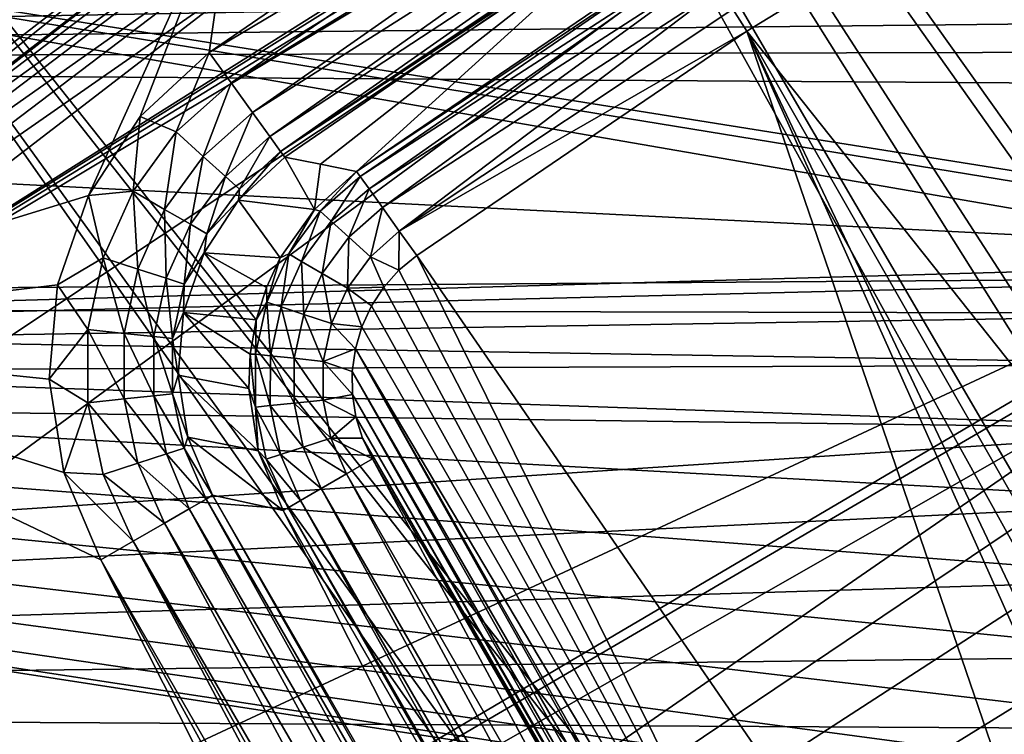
# Model space of a CAD drawing. Header units: millimetres. Extents: x -42.5 to 42.5, y -42.5 to 42.5.
# Tile 40 of 148: x -20.1 to -16.3, y 24.1 to 26.8. Entities that reach past the tile are written whole.
import ezdxf

# ---------------------------------------------------------------- set-up
doc = ezdxf.new("R2010")
doc.units = ezdxf.units.MM
doc.header["$LTSCALE"] = 127.314815
for name, color, linetype in [('104', 7, 'CONTINUOUS'), ('105', 7, 'CONTINUOUS'), ('115', 7, 'CONTINUOUS'), ('127', 7, 'CONTINUOUS'), ('154', 7, 'CONTINUOUS'), ('165', 7, 'CONTINUOUS'), ('166', 7, 'CONTINUOUS'), ('167', 7, 'CONTINUOUS'), ('168', 7, 'CONTINUOUS'), ('169', 7, 'CONTINUOUS'), ('170', 7, 'CONTINUOUS'), ('171', 7, 'CONTINUOUS'), ('176', 7, 'CONTINUOUS'), ('177', 7, 'CONTINUOUS'), ('47', 7, 'CONTINUOUS'), ('57', 7, 'CONTINUOUS'), ('6', 7, 'CONTINUOUS'), ('9', 7, 'CONTINUOUS')]:
    doc.layers.add(name, color=color, linetype=linetype)

msp = doc.modelspace()

# ---------------------------------------------------------------- linework, layer by layer
at = {"layer": '104', "linetype": 'Continuous'}
for points in [[(-19.3435, 26.7203, 33.6), (-19.2442, 27.4207, 33.6), (-17.9423, 27.6807, 33.6), (-19.3435, 26.7203, 33.6)], [(-21.581, 25.6222, 33.6), (-19.2442, 27.4207, 33.6), (-19.81, 26.1666, 33.6), (-21.581, 25.6222, 33.6)], [(-19.81, 26.1666, 33.6), (-19.2442, 27.4207, 33.6), (-19.6107, 26.4722, 33.6), (-19.81, 26.1666, 33.6)], [(-19.6107, 26.4722, 33.6), (-19.2442, 27.4207, 33.6), (-19.3435, 26.7203, 33.6), (-19.6107, 26.4722, 33.6)], [(-19.9299, 25.8206, 33.6), (-21.581, 25.6222, 33.6), (-19.81, 26.1666, 33.6), (-19.9299, 25.8206, 33.6)], [(-19.9626, 25.4555, 33.6), (-21.581, 25.6222, 33.6), (-19.9299, 25.8206, 33.6), (-19.9626, 25.4555, 33.6)], [(-23.754, 23.622, 33.6), (-21.581, 25.6222, 33.6), (-12.216, 4.4463, 33.6), (-23.754, 23.622, 33.6)], [(-21.581, 25.6222, 33.6), (-19.7628, 24.756, 33.6), (-10.9514, 7.3251, 33.6), (-21.581, 25.6222, 33.6)], [(-19.7628, 24.756, 33.6), (-21.581, 25.6222, 33.6), (-19.906, 25.0938, 33.6), (-19.7628, 24.756, 33.6)], [(-19.906, 25.0938, 33.6), (-21.581, 25.6222, 33.6), (-19.9626, 25.4555, 33.6), (-19.906, 25.0938, 33.6)], [(-12.216, 4.4463, 33.6), (-21.581, 25.6222, 33.6), (-11.9941, 5.1274, 33.6), (-12.216, 4.4463, 33.6)], [(-11.9941, 5.1274, 33.6), (-21.581, 25.6222, 33.6), (-11.8193, 5.8218, 33.6), (-11.9941, 5.1274, 33.6)], [(-11.8193, 5.8218, 33.6), (-21.581, 25.6222, 33.6), (-11.3491, 6.5525, 33.6), (-11.8193, 5.8218, 33.6)], [(-11.3491, 6.5525, 33.6), (-21.581, 25.6222, 33.6), (-10.9514, 7.3251, 33.6), (-11.3491, 6.5525, 33.6)], [(-10.9514, 7.3251, 33.6), (-19.7628, 24.756, 33.6), (-10.4374, 7.8235, 33.6), (-10.9514, 7.3251, 33.6)], [(-19.7628, 24.756, 33.6), (-17.6555, 21.106, 33.6), (-10.4374, 7.8235, 33.6), (-19.7628, 24.756, 33.6)]]:
    msp.add_3dface(points, dxfattribs=at)
at = {"layer": '105', "linetype": 'Continuous'}
for points in [[(-19.2442, 27.4207, 33.6), (-21.581, 25.6222, 33.6), (-21.5332, 25.5846, 35.3105), (-19.2442, 27.4207, 33.6)], [(-19.201, 27.3783, 35.3105), (-19.2442, 27.4207, 33.6), (-21.5332, 25.5846, 35.3105), (-19.201, 27.3783, 35.3105)]]:
    msp.add_3dface(points, dxfattribs=at)
at = {"layer": '115', "linetype": 'Continuous'}
for points in [[(-13.1346, 30.2657, 35.6), (-13.2891, 30.2864, 35.6), (-21.3437, 25.3521, 35.6), (-13.1346, 30.2657, 35.6)], [(-13.2891, 30.2864, 35.6), (-13.4441, 30.2725, 35.6), (-21.3437, 25.3521, 35.6), (-13.2891, 30.2864, 35.6)], [(-13.1346, 30.2657, 35.6), (-25.4556, 21.22, 35.6), (-15.05, 26.0674, 35.6), (-13.1346, 30.2657, 35.6)], [(-25.4556, 21.22, 35.6), (-13.1346, 30.2657, 35.6), (-23.4911, 23.3764, 35.6), (-25.4556, 21.22, 35.6)], [(-23.4911, 23.3764, 35.6), (-13.1346, 30.2657, 35.6), (-21.3437, 25.3521, 35.6), (-23.4911, 23.3764, 35.6)], [(-13.4441, 30.2725, 35.6), (-13.5922, 30.2248, 35.6), (-21.3437, 25.3521, 35.6), (-13.4441, 30.2725, 35.6)], [(-21.3437, 25.3521, 35.6), (-13.5922, 30.2248, 35.6), (-19.0346, 27.1286, 35.6), (-21.3437, 25.3521, 35.6)], [(-25.4556, 21.22, 35.6), (-27.221, 18.9023, 35.6), (-15.05, 26.0674, 35.6), (-25.4556, 21.22, 35.6)], [(-15.05, 26.0674, 35.6), (-27.221, 18.9023, 35.6), (-15.3601, 25.8339, 35.6), (-15.05, 26.0674, 35.6)], [(-15.3601, 25.8339, 35.6), (-27.221, 18.9023, 35.6), (-15.6033, 25.5349, 35.6), (-15.3601, 25.8339, 35.6)], [(-15.6033, 25.5349, 35.6), (-28.7772, 16.4366, 35.6), (-15.7674, 25.1887, 35.6), (-15.6033, 25.5349, 35.6)], [(-27.221, 18.9023, 35.6), (-28.7772, 16.4366, 35.6), (-15.6033, 25.5349, 35.6), (-27.221, 18.9023, 35.6)], [(-15.7674, 25.1887, 35.6), (-28.7772, 16.4366, 35.6), (-15.8443, 24.8144, 35.6), (-15.7674, 25.1887, 35.6)], [(-15.8443, 24.8144, 35.6), (-28.7772, 16.4366, 35.6), (-15.8301, 24.4313, 35.6), (-15.8443, 24.8144, 35.6)], [(-15.8301, 24.4313, 35.6), (-28.7772, 16.4366, 35.6), (-15.7244, 24.0603, 35.6), (-15.8301, 24.4313, 35.6)]]:
    msp.add_3dface(points, dxfattribs=at)
at = {"layer": '127', "linetype": 'Continuous'}
for points in [[(-19.0593, 27.4458, 35.422), (-21.2789, 25.7631, 35.422), (-19.0218, 27.3918, 35.5159), (-19.0593, 27.4458, 35.422)], [(-19.0593, 27.4458, 35.422), (-19.201, 27.3783, 35.3105), (-21.2789, 25.7631, 35.422), (-19.0593, 27.4458, 35.422)], [(-19.0218, 27.3918, 35.5159), (-21.2789, 25.7631, 35.422), (-21.237, 25.7124, 35.5159), (-19.0218, 27.3918, 35.5159)], [(-19.0218, 27.3918, 35.5159), (-21.237, 25.7124, 35.5159), (-18.9669, 27.3129, 35.5782), (-19.0218, 27.3918, 35.5159)], [(-19.201, 27.3783, 35.3105), (-21.5332, 25.5846, 35.3105), (-21.2789, 25.7631, 35.422), (-19.201, 27.3783, 35.3105)], [(-18.9669, 27.3129, 35.5782), (-21.237, 25.7124, 35.5159), (-21.1758, 25.6383, 35.5782), (-18.9669, 27.3129, 35.5782)], [(-19.0346, 27.1286, 35.6), (-18.9669, 27.3129, 35.5782), (-21.1758, 25.6383, 35.5782), (-19.0346, 27.1286, 35.6)], [(-21.3437, 25.3521, 35.6), (-19.0346, 27.1286, 35.6), (-21.1758, 25.6383, 35.5782), (-21.3437, 25.3521, 35.6)]]:
    msp.add_3dface(points, dxfattribs=at)
at = {"layer": '154', "linetype": 'Continuous'}
for points in [[(-15.94, 27.6088, 24.8), (-16.0394, 25.2664, 24.8), (-17.26, 26.8034, 24.8), (-15.94, 27.6088, 24.8)], [(-18.5393, 25.935, 24.8), (-17.26, 26.8034, 24.8), (-15.4034, 21.3805, 24.8), (-18.5393, 25.935, 24.8)], [(-16.1066, 24.3693, 24.8), (-15.9788, 23.9359, 24.8), (-17.26, 26.8034, 24.8), (-16.1066, 24.3693, 24.8)], [(-16.1275, 24.8209, 24.8), (-16.1066, 24.3693, 24.8), (-17.26, 26.8034, 24.8), (-16.1275, 24.8209, 24.8)], [(-16.0394, 25.2664, 24.8), (-16.1275, 24.8209, 24.8), (-17.26, 26.8034, 24.8), (-16.0394, 25.2664, 24.8)], [(-17.26, 26.8034, 24.8), (-15.9788, 23.9359, 24.8), (-15.4034, 21.3805, 24.8), (-17.26, 26.8034, 24.8)], [(-18.608, 25.8773, 24.8), (-18.5393, 25.935, 24.8), (-16.323, 21.4516, 24.8), (-18.608, 25.8773, 24.8)], [(-16.323, 21.4516, 24.8), (-18.5393, 25.935, 24.8), (-15.4034, 21.3805, 24.8), (-16.323, 21.4516, 24.8)], [(-18.6661, 25.8123, 24.8), (-18.608, 25.8773, 24.8), (-16.323, 21.4516, 24.8), (-18.6661, 25.8123, 24.8)], [(-18.7139, 25.7395, 24.8), (-18.6661, 25.8123, 24.8), (-16.323, 21.4516, 24.8), (-18.7139, 25.7395, 24.8)], [(-18.7515, 25.6582, 24.8), (-18.7139, 25.7395, 24.8), (-16.323, 21.4516, 24.8), (-18.7515, 25.6582, 24.8)], [(-18.7768, 25.5733, 24.8), (-18.7515, 25.6582, 24.8), (-16.323, 21.4516, 24.8), (-18.7768, 25.5733, 24.8)], [(-18.7887, 25.4855, 24.8), (-18.7768, 25.5733, 24.8), (-16.491, 21.5058, 24.8), (-18.7887, 25.4855, 24.8)], [(-16.4512, 21.488, 24.8), (-18.7768, 25.5733, 24.8), (-16.323, 21.4516, 24.8), (-16.4512, 21.488, 24.8)], [(-16.491, 21.5058, 24.8), (-18.7768, 25.5733, 24.8), (-16.4512, 21.488, 24.8), (-16.491, 21.5058, 24.8)], [(-16.5669, 21.5506, 24.8), (-18.7887, 25.4855, 24.8), (-16.491, 21.5058, 24.8), (-16.5669, 21.5506, 24.8)], [(-18.788, 25.396, 24.8), (-18.7887, 25.4855, 24.8), (-16.5669, 21.5506, 24.8), (-18.788, 25.396, 24.8)], [(-16.6353, 21.6057, 24.8), (-18.788, 25.396, 24.8), (-16.5669, 21.5506, 24.8), (-16.6353, 21.6057, 24.8)], [(-18.7746, 25.3102, 24.8), (-18.788, 25.396, 24.8), (-16.6353, 21.6057, 24.8), (-18.7746, 25.3102, 24.8)], [(-16.666, 21.6367, 24.8), (-18.7746, 25.3102, 24.8), (-16.6353, 21.6057, 24.8), (-16.666, 21.6367, 24.8)], [(-18.7486, 25.2273, 24.8), (-18.7746, 25.3102, 24.8), (-16.666, 21.6367, 24.8), (-18.7486, 25.2273, 24.8)], [(-16.7451, 21.7435, 24.8), (-18.7486, 25.2273, 24.8), (-16.666, 21.6367, 24.8), (-16.7451, 21.7435, 24.8)], [(-18.71, 25.1468, 24.8), (-18.7486, 25.2273, 24.8), (-16.7451, 21.7435, 24.8), (-18.71, 25.1468, 24.8)]]:
    msp.add_3dface(points, dxfattribs=at)
at = {"layer": '165', "linetype": 'Continuous'}
for points in [[(-18.71, 25.1468, 24.8), (-16.8493, 21.6834, 24.8185), (-18.811, 25.0887, 24.8174), (-18.71, 25.1468, 24.8)], [(-18.71, 25.1468, 24.8), (-16.7451, 21.7435, 24.8), (-16.8493, 21.6834, 24.8185), (-18.71, 25.1468, 24.8)], [(-18.811, 25.0887, 24.8174), (-16.9426, 21.6295, 24.8714), (-18.9088, 25.0323, 24.8724), (-18.811, 25.0887, 24.8174)], [(-16.8493, 21.6834, 24.8185), (-16.9426, 21.6295, 24.8714), (-18.811, 25.0887, 24.8174), (-16.8493, 21.6834, 24.8185)], [(-18.9088, 25.0323, 24.8724), (-17.0191, 21.5853, 24.9553), (-18.9889, 24.9861, 24.9626), (-18.9088, 25.0323, 24.8724)], [(-16.9426, 21.6295, 24.8714), (-17.0191, 21.5853, 24.9553), (-18.9088, 25.0323, 24.8724), (-16.9426, 21.6295, 24.8714)], [(-18.9889, 24.9861, 24.9626), (-17.0711, 21.5553, 25.0649), (-19.0376, 24.9579, 25.0698), (-18.9889, 24.9861, 24.9626)], [(-17.0191, 21.5853, 24.9553), (-17.0711, 21.5553, 25.0649), (-18.9889, 24.9861, 24.9626), (-17.0191, 21.5853, 24.9553)], [(-17.0914, 21.5436, 25.1896), (-19.0564, 24.9471, 25.1895), (-19.0376, 24.9579, 25.0698), (-17.0914, 21.5436, 25.1896)], [(-17.0855, 21.547, 25.1261), (-17.0914, 21.5436, 25.1896), (-19.0376, 24.9579, 25.0698), (-17.0855, 21.547, 25.1261)], [(-17.0711, 21.5553, 25.0649), (-17.0855, 21.547, 25.1261), (-19.0376, 24.9579, 25.0698), (-17.0711, 21.5553, 25.0649)]]:
    msp.add_3dface(points, dxfattribs=at)
at = {"layer": '166', "linetype": 'Continuous'}
for points in [[(-18.772, 26.2602, 25.1895), (-18.9136, 26.1066, 25.0733), (-18.935, 26.1133, 25.1875), (-18.772, 26.2602, 25.1895)], [(-18.7584, 26.2411, 25.0649), (-18.9136, 26.1066, 25.0733), (-18.772, 26.2602, 25.1895), (-18.7584, 26.2411, 25.0649)], [(-18.9136, 26.1066, 25.0733), (-18.7584, 26.2411, 25.0649), (-18.8707, 26.0675, 24.9618), (-18.9136, 26.1066, 25.0733)], [(-18.7234, 26.1922, 24.9552), (-18.8707, 26.0675, 24.9618), (-18.7584, 26.2411, 25.0649), (-18.7234, 26.1922, 24.9552)], [(-18.8707, 26.0675, 24.9618), (-18.7234, 26.1922, 24.9552), (-18.8024, 26.0051, 24.8718), (-18.8707, 26.0675, 24.9618)], [(-18.672, 26.1203, 24.8713), (-18.8024, 26.0051, 24.8718), (-18.7234, 26.1922, 24.9552), (-18.672, 26.1203, 24.8713)], [(-18.935, 26.1133, 25.1875), (-19.0351, 25.9407, 25.0724), (-19.0676, 25.9252, 25.1854), (-18.935, 26.1133, 25.1875)], [(-18.9136, 26.1066, 25.0733), (-19.0351, 25.9407, 25.0724), (-18.935, 26.1133, 25.1875), (-18.9136, 26.1066, 25.0733)], [(-19.0351, 25.9407, 25.0724), (-18.9136, 26.1066, 25.0733), (-18.9849, 25.9114, 24.9612), (-19.0351, 25.9407, 25.0724)], [(-18.9849, 25.9114, 24.9612), (-18.9136, 26.1066, 25.0733), (-18.8707, 26.0675, 24.9618), (-18.9849, 25.9114, 24.9612)], [(-18.8024, 26.0051, 24.8718), (-18.672, 26.1203, 24.8713), (-18.7187, 25.9288, 24.817), (-18.8024, 26.0051, 24.8718)], [(-18.6071, 26.0294, 24.8173), (-18.7187, 25.9288, 24.817), (-18.672, 26.1203, 24.8713), (-18.6071, 26.0294, 24.8173)], [(-18.9849, 25.9114, 24.9612), (-18.8707, 26.0675, 24.9618), (-18.905, 25.8647, 24.8716), (-18.9849, 25.9114, 24.9612)], [(-18.905, 25.8647, 24.8716), (-18.8707, 26.0675, 24.9618), (-18.8024, 26.0051, 24.8718), (-18.905, 25.8647, 24.8716)], [(-18.608, 25.8773, 24.8), (-18.7187, 25.9288, 24.817), (-18.6071, 26.0294, 24.8173), (-18.608, 25.8773, 24.8)], [(-18.5393, 25.935, 24.8), (-18.608, 25.8773, 24.8), (-18.6071, 26.0294, 24.8173), (-18.5393, 25.935, 24.8)], [(-18.905, 25.8647, 24.8716), (-18.8024, 26.0051, 24.8718), (-18.8075, 25.8076, 24.817), (-18.905, 25.8647, 24.8716)], [(-18.8075, 25.8076, 24.817), (-18.8024, 26.0051, 24.8718), (-18.7187, 25.9288, 24.817), (-18.8075, 25.8076, 24.817)], [(-19.1199, 25.7535, 25.0719), (-19.0351, 25.9407, 25.0724), (-19.0646, 25.7353, 24.9609), (-19.1199, 25.7535, 25.0719)], [(-19.0351, 25.9407, 25.0724), (-19.1199, 25.7535, 25.0719), (-19.0676, 25.9252, 25.1854), (-19.0351, 25.9407, 25.0724)], [(-19.0646, 25.7353, 24.9609), (-19.0351, 25.9407, 25.0724), (-18.9849, 25.9114, 24.9612), (-19.0646, 25.7353, 24.9609)], [(-19.0676, 25.9252, 25.1854), (-19.1199, 25.7535, 25.0719), (-19.1214, 25.8105, 25.1852), (-19.0676, 25.9252, 25.1854)], [(-19.0646, 25.7353, 24.9609), (-18.9849, 25.9114, 24.9612), (-18.9767, 25.7063, 24.8714), (-19.0646, 25.7353, 24.9609)], [(-18.9767, 25.7063, 24.8714), (-18.9849, 25.9114, 24.9612), (-18.905, 25.8647, 24.8716), (-18.9767, 25.7063, 24.8714)], [(-18.6661, 25.8123, 24.8), (-18.8075, 25.8076, 24.817), (-18.7187, 25.9288, 24.817), (-18.6661, 25.8123, 24.8)], [(-18.608, 25.8773, 24.8), (-18.6661, 25.8123, 24.8), (-18.7187, 25.9288, 24.817), (-18.608, 25.8773, 24.8)], [(-18.9767, 25.7063, 24.8714), (-18.905, 25.8647, 24.8716), (-18.8695, 25.6709, 24.817), (-18.9767, 25.7063, 24.8714)], [(-18.8695, 25.6709, 24.817), (-18.905, 25.8647, 24.8716), (-18.8075, 25.8076, 24.817), (-18.8695, 25.6709, 24.817)], [(-19.1214, 25.8105, 25.1852), (-19.1199, 25.7535, 25.0719), (-19.1613, 25.6854, 25.1852), (-19.1214, 25.8105, 25.1852)], [(-18.7515, 25.6582, 24.8), (-18.8695, 25.6709, 24.817), (-18.8075, 25.8076, 24.817), (-18.7515, 25.6582, 24.8)], [(-18.6661, 25.8123, 24.8), (-18.7139, 25.7395, 24.8), (-18.8075, 25.8076, 24.817), (-18.6661, 25.8123, 24.8)], [(-18.7139, 25.7395, 24.8), (-18.7515, 25.6582, 24.8), (-18.8075, 25.8076, 24.817), (-18.7139, 25.7395, 24.8)], [(-19.1635, 25.5528, 25.0719), (-19.1199, 25.7535, 25.0719), (-19.1056, 25.5465, 24.9609), (-19.1635, 25.5528, 25.0719)], [(-19.1199, 25.7535, 25.0719), (-19.1635, 25.5528, 25.0719), (-19.1613, 25.6854, 25.1852), (-19.1199, 25.7535, 25.0719)], [(-19.1056, 25.5465, 24.9609), (-19.1199, 25.7535, 25.0719), (-19.0646, 25.7353, 24.9609), (-19.1056, 25.5465, 24.9609)], [(-19.1056, 25.5465, 24.9609), (-19.0646, 25.7353, 24.9609), (-19.0136, 25.5365, 24.8714), (-19.1056, 25.5465, 24.9609)], [(-19.0136, 25.5365, 24.8714), (-19.0646, 25.7353, 24.9609), (-18.9767, 25.7063, 24.8714), (-19.0136, 25.5365, 24.8714)], [(-19.0136, 25.5365, 24.8714), (-18.9767, 25.7063, 24.8714), (-18.9013, 25.5242, 24.817), (-19.0136, 25.5365, 24.8714)], [(-18.9013, 25.5242, 24.817), (-18.9767, 25.7063, 24.8714), (-18.8695, 25.6709, 24.817), (-18.9013, 25.5242, 24.817)], [(-19.1613, 25.6854, 25.1852), (-19.1635, 25.5528, 25.0719), (-19.1845, 25.5525, 25.1851), (-19.1613, 25.6854, 25.1852)], [(-18.7768, 25.5733, 24.8), (-18.9013, 25.5242, 24.817), (-18.8695, 25.6709, 24.817), (-18.7768, 25.5733, 24.8)], [(-18.7515, 25.6582, 24.8), (-18.7768, 25.5733, 24.8), (-18.8695, 25.6709, 24.817), (-18.7515, 25.6582, 24.8)], [(-19.1845, 25.5525, 25.1851), (-19.1641, 25.3476, 25.0724), (-19.1895, 25.4194, 25.1854), (-19.1845, 25.5525, 25.1851)], [(-19.1635, 25.5528, 25.0719), (-19.1641, 25.3476, 25.0724), (-19.1845, 25.5525, 25.1851), (-19.1635, 25.5528, 25.0719)], [(-19.1641, 25.3476, 25.0724), (-19.1635, 25.5528, 25.0719), (-19.1062, 25.3535, 24.9612), (-19.1641, 25.3476, 25.0724)], [(-19.1062, 25.3535, 24.9612), (-19.1635, 25.5528, 25.0719), (-19.1056, 25.5465, 24.9609), (-19.1062, 25.3535, 24.9612)], [(-18.7768, 25.5733, 24.8), (-18.7887, 25.4855, 24.8), (-18.9013, 25.5242, 24.817), (-18.7768, 25.5733, 24.8)], [(-19.1062, 25.3535, 24.9612), (-19.1056, 25.5465, 24.9609), (-19.0141, 25.3629, 24.8716), (-19.1062, 25.3535, 24.9612)], [(-19.0141, 25.3629, 24.8716), (-19.1056, 25.5465, 24.9609), (-19.0136, 25.5365, 24.8714), (-19.0141, 25.3629, 24.8716)], [(-19.0141, 25.3629, 24.8716), (-19.0136, 25.5365, 24.8714), (-18.9017, 25.3744, 24.817), (-19.0141, 25.3629, 24.8716)], [(-18.9017, 25.3744, 24.817), (-19.0136, 25.5365, 24.8714), (-18.9013, 25.5242, 24.817), (-18.9017, 25.3744, 24.817)], [(-18.788, 25.396, 24.8), (-18.9017, 25.3744, 24.817), (-18.9013, 25.5242, 24.817), (-18.788, 25.396, 24.8)], [(-18.7887, 25.4855, 24.8), (-18.788, 25.396, 24.8), (-18.9013, 25.5242, 24.817), (-18.7887, 25.4855, 24.8)], [(-19.1895, 25.4194, 25.1854), (-19.1641, 25.3476, 25.0724), (-19.153, 25.1779, 25.1877), (-19.1895, 25.4194, 25.1854)], [(-18.9789, 25.1927, 24.8718), (-19.1062, 25.3535, 24.9612), (-19.0141, 25.3629, 24.8716), (-18.9789, 25.1927, 24.8718)], [(-18.8712, 25.2274, 24.817), (-19.0141, 25.3629, 24.8716), (-18.9017, 25.3744, 24.817), (-18.8712, 25.2274, 24.817)], [(-18.9789, 25.1927, 24.8718), (-19.0141, 25.3629, 24.8716), (-18.8712, 25.2274, 24.817), (-18.9789, 25.1927, 24.8718)], [(-18.788, 25.396, 24.8), (-18.7746, 25.3102, 24.8), (-18.9017, 25.3744, 24.817), (-18.788, 25.396, 24.8)], [(-18.7746, 25.3102, 24.8), (-18.8712, 25.2274, 24.817), (-18.9017, 25.3744, 24.817), (-18.7746, 25.3102, 24.8)], [(-19.067, 25.1643, 24.9618), (-19.1641, 25.3476, 25.0724), (-19.1062, 25.3535, 24.9612), (-19.067, 25.1643, 24.9618)], [(-19.1223, 25.1464, 25.0733), (-19.1641, 25.3476, 25.0724), (-19.067, 25.1643, 24.9618), (-19.1223, 25.1464, 25.0733)], [(-19.1641, 25.3476, 25.0724), (-19.1223, 25.1464, 25.0733), (-19.153, 25.1779, 25.1877), (-19.1641, 25.3476, 25.0724)], [(-19.067, 25.1643, 24.9618), (-19.1062, 25.3535, 24.9612), (-18.9789, 25.1927, 24.8718), (-19.067, 25.1643, 24.9618)], [(-18.7746, 25.3102, 24.8), (-18.7486, 25.2273, 24.8), (-18.8712, 25.2274, 24.817), (-18.7746, 25.3102, 24.8)], [(-18.811, 25.0887, 24.8174), (-18.9789, 25.1927, 24.8718), (-18.8712, 25.2274, 24.817), (-18.811, 25.0887, 24.8174)], [(-18.7486, 25.2273, 24.8), (-18.71, 25.1468, 24.8), (-18.8712, 25.2274, 24.817), (-18.7486, 25.2273, 24.8)], [(-18.71, 25.1468, 24.8), (-18.811, 25.0887, 24.8174), (-18.8712, 25.2274, 24.817), (-18.71, 25.1468, 24.8)], [(-19.0376, 24.9579, 25.0698), (-19.0564, 24.9471, 25.1895), (-19.153, 25.1779, 25.1877), (-19.0376, 24.9579, 25.0698)], [(-19.1223, 25.1464, 25.0733), (-19.0376, 24.9579, 25.0698), (-19.153, 25.1779, 25.1877), (-19.1223, 25.1464, 25.0733)], [(-18.9088, 25.0323, 24.8724), (-19.067, 25.1643, 24.9618), (-18.9789, 25.1927, 24.8718), (-18.9088, 25.0323, 24.8724)], [(-18.811, 25.0887, 24.8174), (-18.9088, 25.0323, 24.8724), (-18.9789, 25.1927, 24.8718), (-18.811, 25.0887, 24.8174)], [(-18.9889, 24.9861, 24.9626), (-19.1223, 25.1464, 25.0733), (-19.067, 25.1643, 24.9618), (-18.9889, 24.9861, 24.9626)], [(-18.9889, 24.9861, 24.9626), (-19.0376, 24.9579, 25.0698), (-19.1223, 25.1464, 25.0733), (-18.9889, 24.9861, 24.9626)], [(-18.9088, 25.0323, 24.8724), (-18.9889, 24.9861, 24.9626), (-19.067, 25.1643, 24.9618), (-18.9088, 25.0323, 24.8724)]]:
    msp.add_3dface(points, dxfattribs=at)
at = {"layer": '167', "linetype": 'Continuous'}
for points in [[(-15.94, 27.6088, 24.8), (-17.26, 26.8034, 24.8), (-17.3151, 26.889, 24.8132), (-15.94, 27.6088, 24.8)], [(-18.772, 26.2602, 25.1895), (-17.4765, 27.1396, 25.1895), (-17.4679, 27.1262, 25.0881), (-18.772, 26.2602, 25.1895)], [(-18.7584, 26.2411, 25.0649), (-18.772, 26.2602, 25.1895), (-17.4679, 27.1262, 25.0881), (-18.7584, 26.2411, 25.0649)], [(-18.7584, 26.2411, 25.0649), (-17.4679, 27.1262, 25.0881), (-17.4456, 27.0916, 24.994), (-18.7584, 26.2411, 25.0649)], [(-18.7234, 26.1922, 24.9552), (-18.7584, 26.2411, 25.0649), (-17.4456, 27.0916, 24.994), (-18.7234, 26.1922, 24.9552)], [(-18.7234, 26.1922, 24.9552), (-17.4456, 27.0916, 24.994), (-17.4111, 27.038, 24.9135), (-18.7234, 26.1922, 24.9552)], [(-18.672, 26.1203, 24.8713), (-18.7234, 26.1922, 24.9552), (-17.4111, 27.038, 24.9135), (-18.672, 26.1203, 24.8713)], [(-18.672, 26.1203, 24.8713), (-17.4111, 27.038, 24.9135), (-17.3666, 26.969, 24.8519), (-18.672, 26.1203, 24.8713)], [(-18.6071, 26.0294, 24.8173), (-18.672, 26.1203, 24.8713), (-17.3666, 26.969, 24.8519), (-18.6071, 26.0294, 24.8173)], [(-18.6071, 26.0294, 24.8173), (-17.3666, 26.969, 24.8519), (-17.3151, 26.889, 24.8132), (-18.6071, 26.0294, 24.8173)], [(-17.26, 26.8034, 24.8), (-18.6071, 26.0294, 24.8173), (-17.3151, 26.889, 24.8132), (-17.26, 26.8034, 24.8)], [(-17.26, 26.8034, 24.8), (-18.5393, 25.935, 24.8), (-18.6071, 26.0294, 24.8173), (-17.26, 26.8034, 24.8)]]:
    msp.add_3dface(points, dxfattribs=at)
at = {"layer": '168', "linetype": 'Continuous'}
for points in [[(-19.0504, 26.3155, 33.1131), (-17.6704, 27.2613, 33.1131), (-18.9113, 26.2879, 29.1522), (-19.0504, 26.3155, 33.1131)], [(-17.6704, 27.2613, 33.1131), (-18.772, 26.2602, 25.1895), (-18.9113, 26.2879, 29.1522), (-17.6704, 27.2613, 33.1131)], [(-17.4765, 27.1396, 25.1895), (-18.772, 26.2602, 25.1895), (-17.6704, 27.2613, 33.1131), (-17.4765, 27.1396, 25.1895)]]:
    msp.add_3dface(points, dxfattribs=at)
at = {"layer": '169', "linetype": 'Continuous'}
for points in [[(-19.3435, 26.7203, 33.6), (-17.9423, 27.6807, 33.6), (-17.3971, 27.8766, 33.5835), (-19.3435, 26.7203, 33.6)], [(-19.3435, 26.7203, 33.6), (-17.3971, 27.8766, 33.5835), (-19.2584, 26.6029, 33.5785), (-19.3435, 26.7203, 33.6)], [(-17.3971, 27.8766, 33.5835), (-17.3341, 27.7758, 33.5352), (-19.2584, 26.6029, 33.5785), (-17.3971, 27.8766, 33.5835)], [(-19.2584, 26.6029, 33.5785), (-17.3341, 27.7758, 33.5352), (-19.1757, 26.4885, 33.51), (-19.2584, 26.6029, 33.5785)], [(-17.3341, 27.7758, 33.5352), (-17.2798, 27.6886, 33.4582), (-19.1757, 26.4885, 33.51), (-17.3341, 27.7758, 33.5352)], [(-19.1757, 26.4885, 33.51), (-17.2798, 27.6886, 33.4582), (-19.1078, 26.3948, 33.3974), (-19.1757, 26.4885, 33.51)], [(-17.2798, 27.6886, 33.4582), (-17.2376, 27.621, 33.3575), (-19.1078, 26.3948, 33.3974), (-17.2798, 27.6886, 33.4582)], [(-19.1078, 26.3948, 33.3974), (-17.2376, 27.621, 33.3575), (-19.0663, 26.3374, 33.2628), (-19.1078, 26.3948, 33.3974)], [(-17.2376, 27.621, 33.3575), (-17.2103, 27.5774, 33.2399), (-19.0663, 26.3374, 33.2628), (-17.2376, 27.621, 33.3575)], [(-17.2103, 27.5774, 33.2399), (-17.1999, 27.5606, 33.1131), (-19.0663, 26.3374, 33.2628), (-17.2103, 27.5774, 33.2399)], [(-17.1999, 27.5606, 33.1131), (-17.6704, 27.2613, 33.1131), (-19.0663, 26.3374, 33.2628), (-17.1999, 27.5606, 33.1131)], [(-17.6704, 27.2613, 33.1131), (-19.0504, 26.3155, 33.1131), (-19.0663, 26.3374, 33.2628), (-17.6704, 27.2613, 33.1131)]]:
    msp.add_3dface(points, dxfattribs=at)
at = {"layer": '170', "linetype": 'Continuous'}
for points in [[(-19.6107, 26.4722, 33.6), (-19.3435, 26.7203, 33.6), (-19.4712, 26.4131, 33.5789), (-19.6107, 26.4722, 33.6)], [(-19.3435, 26.7203, 33.6), (-19.2584, 26.6029, 33.5785), (-19.4712, 26.4131, 33.5789), (-19.3435, 26.7203, 33.6)], [(-19.4712, 26.4131, 33.5789), (-19.2584, 26.6029, 33.5785), (-19.366, 26.3183, 33.5107), (-19.4712, 26.4131, 33.5789)], [(-19.2584, 26.6029, 33.5785), (-19.1757, 26.4885, 33.51), (-19.366, 26.3183, 33.5107), (-19.2584, 26.6029, 33.5785)], [(-19.81, 26.1666, 33.6), (-19.6107, 26.4722, 33.6), (-19.638, 26.184, 33.579), (-19.81, 26.1666, 33.6)], [(-19.638, 26.184, 33.579), (-19.6107, 26.4722, 33.6), (-19.4712, 26.4131, 33.5789), (-19.638, 26.184, 33.579)], [(-19.366, 26.3183, 33.5107), (-19.1757, 26.4885, 33.51), (-19.2799, 26.2407, 33.3985), (-19.366, 26.3183, 33.5107)], [(-19.1757, 26.4885, 33.51), (-19.1078, 26.3948, 33.3974), (-19.2799, 26.2407, 33.3985), (-19.1757, 26.4885, 33.51)], [(-19.638, 26.184, 33.579), (-19.4712, 26.4131, 33.5789), (-19.5156, 26.1133, 33.511), (-19.638, 26.184, 33.579)], [(-19.5156, 26.1133, 33.511), (-19.4712, 26.4131, 33.5789), (-19.366, 26.3183, 33.5107), (-19.5156, 26.1133, 33.511)], [(-19.2799, 26.2407, 33.3985), (-19.1078, 26.3948, 33.3974), (-19.2259, 26.192, 33.2591), (-19.2799, 26.2407, 33.3985)], [(-19.1078, 26.3948, 33.3974), (-19.0663, 26.3374, 33.2628), (-19.2259, 26.192, 33.2591), (-19.1078, 26.3948, 33.3974)], [(-19.5156, 26.1133, 33.511), (-19.366, 26.3183, 33.5107), (-19.4153, 26.0553, 33.3992), (-19.5156, 26.1133, 33.511)], [(-19.4153, 26.0553, 33.3992), (-19.366, 26.3183, 33.5107), (-19.2799, 26.2407, 33.3985), (-19.4153, 26.0553, 33.3992)], [(-19.2259, 26.192, 33.2591), (-19.0663, 26.3374, 33.2628), (-19.2292, 26.1494, 33.1156), (-19.2259, 26.192, 33.2591)], [(-19.0663, 26.3374, 33.2628), (-19.0504, 26.3155, 33.1131), (-19.2292, 26.1494, 33.1156), (-19.0663, 26.3374, 33.2628)], [(-19.4153, 26.0553, 33.3992), (-19.2799, 26.2407, 33.3985), (-19.3521, 26.0188, 33.2603), (-19.4153, 26.0553, 33.3992)], [(-19.3521, 26.0188, 33.2603), (-19.2799, 26.2407, 33.3985), (-19.2259, 26.192, 33.2591), (-19.3521, 26.0188, 33.2603)], [(-19.9299, 25.8206, 33.6), (-19.81, 26.1666, 33.6), (-19.7537, 25.9258, 33.5791), (-19.9299, 25.8206, 33.6)], [(-19.7537, 25.9258, 33.5791), (-19.81, 26.1666, 33.6), (-19.638, 26.184, 33.579), (-19.7537, 25.9258, 33.5791)], [(-19.7537, 25.9258, 33.5791), (-19.638, 26.184, 33.579), (-19.6194, 25.8821, 33.5112), (-19.7537, 25.9258, 33.5791)], [(-19.6194, 25.8821, 33.5112), (-19.638, 26.184, 33.579), (-19.5156, 26.1133, 33.511), (-19.6194, 25.8821, 33.5112)], [(-19.3521, 26.0188, 33.2603), (-19.2259, 26.192, 33.2591), (-19.2292, 26.1494, 33.1156), (-19.3521, 26.0188, 33.2603)], [(-19.3624, 25.945, 33.1171), (-19.3521, 26.0188, 33.2603), (-19.2292, 26.1494, 33.1156), (-19.3624, 25.945, 33.1171)], [(-19.6194, 25.8821, 33.5112), (-19.5156, 26.1133, 33.511), (-19.5093, 25.8462, 33.3996), (-19.6194, 25.8821, 33.5112)], [(-19.5093, 25.8462, 33.3996), (-19.5156, 26.1133, 33.511), (-19.4153, 26.0553, 33.3992), (-19.5093, 25.8462, 33.3996)], [(-19.5093, 25.8462, 33.3996), (-19.4153, 26.0553, 33.3992), (-19.4398, 25.8235, 33.2609), (-19.5093, 25.8462, 33.3996)], [(-19.4398, 25.8235, 33.2609), (-19.4153, 26.0553, 33.3992), (-19.3521, 26.0188, 33.2603), (-19.4398, 25.8235, 33.2609)], [(-19.4398, 25.8235, 33.2609), (-19.3521, 26.0188, 33.2603), (-19.3624, 25.945, 33.1171), (-19.4398, 25.8235, 33.2609)], [(-19.442, 25.7144, 33.1176), (-19.4398, 25.8235, 33.2609), (-19.3624, 25.945, 33.1171), (-19.442, 25.7144, 33.1176)], [(-19.8131, 25.6478, 33.5791), (-19.9299, 25.8206, 33.6), (-19.7537, 25.9258, 33.5791), (-19.8131, 25.6478, 33.5791)], [(-19.8131, 25.6478, 33.5791), (-19.7537, 25.9258, 33.5791), (-19.6725, 25.633, 33.5112), (-19.8131, 25.6478, 33.5791)], [(-19.6725, 25.633, 33.5112), (-19.7537, 25.9258, 33.5791), (-19.6194, 25.8821, 33.5112), (-19.6725, 25.633, 33.5112)], [(-19.6725, 25.633, 33.5112), (-19.6194, 25.8821, 33.5112), (-19.5574, 25.6209, 33.3996), (-19.6725, 25.633, 33.5112)], [(-19.5574, 25.6209, 33.3996), (-19.6194, 25.8821, 33.5112), (-19.5093, 25.8462, 33.3996), (-19.5574, 25.6209, 33.3996)], [(-19.9626, 25.4555, 33.6), (-19.9299, 25.8206, 33.6), (-19.8131, 25.6478, 33.5791), (-19.9626, 25.4555, 33.6)], [(-19.5574, 25.6209, 33.3996), (-19.5093, 25.8462, 33.3996), (-19.4847, 25.6132, 33.2609), (-19.5574, 25.6209, 33.3996)], [(-19.4847, 25.6132, 33.2609), (-19.5093, 25.8462, 33.3996), (-19.4398, 25.8235, 33.2609), (-19.4847, 25.6132, 33.2609)], [(-19.4847, 25.6132, 33.2609), (-19.4398, 25.8235, 33.2609), (-19.442, 25.7144, 33.1176), (-19.4847, 25.6132, 33.2609)], [(-19.4634, 25.4715, 33.1171), (-19.4847, 25.6132, 33.2609), (-19.442, 25.7144, 33.1176), (-19.4634, 25.4715, 33.1171)], [(-19.8131, 25.3646, 33.579), (-19.9626, 25.4555, 33.6), (-19.8131, 25.6478, 33.5791), (-19.8131, 25.3646, 33.579)], [(-19.8131, 25.3646, 33.579), (-19.8131, 25.6478, 33.5791), (-19.6724, 25.3793, 33.511), (-19.8131, 25.3646, 33.579)], [(-19.6724, 25.3793, 33.511), (-19.8131, 25.6478, 33.5791), (-19.6725, 25.633, 33.5112), (-19.6724, 25.3793, 33.511)], [(-19.5572, 25.3914, 33.3992), (-19.6725, 25.633, 33.5112), (-19.5574, 25.6209, 33.3996), (-19.5572, 25.3914, 33.3992)], [(-19.6724, 25.3793, 33.511), (-19.6725, 25.633, 33.5112), (-19.5572, 25.3914, 33.3992), (-19.6724, 25.3793, 33.511)], [(-19.5572, 25.3914, 33.3992), (-19.5574, 25.6209, 33.3996), (-19.4846, 25.399, 33.2603), (-19.5572, 25.3914, 33.3992)], [(-19.4846, 25.399, 33.2603), (-19.5574, 25.6209, 33.3996), (-19.4847, 25.6132, 33.2609), (-19.4846, 25.399, 33.2603)], [(-19.4846, 25.399, 33.2603), (-19.4847, 25.6132, 33.2609), (-19.4634, 25.4715, 33.1171), (-19.4846, 25.399, 33.2603)], [(-19.906, 25.0938, 33.6), (-19.9626, 25.4555, 33.6), (-19.8131, 25.3646, 33.579), (-19.906, 25.0938, 33.6)], [(-19.4253, 25.2306, 33.1156), (-19.4846, 25.399, 33.2603), (-19.4634, 25.4715, 33.1171), (-19.4253, 25.2306, 33.1156)], [(-19.4396, 25.189, 33.2591), (-19.5572, 25.3914, 33.3992), (-19.4846, 25.399, 33.2603), (-19.4396, 25.189, 33.2591)], [(-19.4396, 25.189, 33.2591), (-19.4846, 25.399, 33.2603), (-19.4253, 25.2306, 33.1156), (-19.4396, 25.189, 33.2591)], [(-19.7538, 25.0869, 33.5789), (-19.906, 25.0938, 33.6), (-19.8131, 25.3646, 33.579), (-19.7538, 25.0869, 33.5789)], [(-19.6191, 25.1307, 33.5107), (-19.8131, 25.3646, 33.579), (-19.6724, 25.3793, 33.511), (-19.6191, 25.1307, 33.5107)], [(-19.7538, 25.0869, 33.5789), (-19.8131, 25.3646, 33.579), (-19.6191, 25.1307, 33.5107), (-19.7538, 25.0869, 33.5789)], [(-19.5089, 25.1665, 33.3985), (-19.6724, 25.3793, 33.511), (-19.5572, 25.3914, 33.3992), (-19.5089, 25.1665, 33.3985)], [(-19.6191, 25.1307, 33.5107), (-19.6724, 25.3793, 33.511), (-19.5089, 25.1665, 33.3985), (-19.6191, 25.1307, 33.5107)], [(-19.5089, 25.1665, 33.3985), (-19.5572, 25.3914, 33.3992), (-19.4396, 25.189, 33.2591), (-19.5089, 25.1665, 33.3985)], [(-19.3299, 25.0059, 33.1131), (-19.4396, 25.189, 33.2591), (-19.4253, 25.2306, 33.1156), (-19.3299, 25.0059, 33.1131)], [(-19.3552, 24.9913, 33.2689), (-19.5089, 25.1665, 33.3985), (-19.4396, 25.189, 33.2591), (-19.3552, 24.9913, 33.2689)], [(-19.3552, 24.9913, 33.2689), (-19.4396, 25.189, 33.2591), (-19.3299, 25.0059, 33.1131), (-19.3552, 24.9913, 33.2689)], [(-19.4203, 24.9537, 33.406), (-19.6191, 25.1307, 33.5107), (-19.5089, 25.1665, 33.3985), (-19.4203, 24.9537, 33.406)], [(-19.4203, 24.9537, 33.406), (-19.5089, 25.1665, 33.3985), (-19.3552, 24.9913, 33.2689), (-19.4203, 24.9537, 33.406)], [(-19.7628, 24.756, 33.6), (-19.906, 25.0938, 33.6), (-19.6375, 24.8283, 33.5786), (-19.7628, 24.756, 33.6)], [(-19.6375, 24.8283, 33.5786), (-19.906, 25.0938, 33.6), (-19.7538, 25.0869, 33.5789), (-19.6375, 24.8283, 33.5786)], [(-19.516, 24.8985, 33.5108), (-19.7538, 25.0869, 33.5789), (-19.6191, 25.1307, 33.5107), (-19.516, 24.8985, 33.5108)], [(-19.516, 24.8985, 33.5108), (-19.6191, 25.1307, 33.5107), (-19.4203, 24.9537, 33.406), (-19.516, 24.8985, 33.5108)], [(-19.6375, 24.8283, 33.5786), (-19.7538, 25.0869, 33.5789), (-19.516, 24.8985, 33.5108), (-19.6375, 24.8283, 33.5786)]]:
    msp.add_3dface(points, dxfattribs=at)
at = {"layer": '171', "linetype": 'Continuous'}
for points in [[(-19.4203, 24.9537, 33.406), (-19.3552, 24.9913, 33.2689), (-17.3063, 21.3076, 33.3957), (-19.4203, 24.9537, 33.406)], [(-19.3552, 24.9913, 33.2689), (-19.3299, 25.0059, 33.1131), (-17.246, 21.3424, 33.2628), (-19.3552, 24.9913, 33.2689)], [(-17.3063, 21.3076, 33.3957), (-19.3552, 24.9913, 33.2689), (-17.246, 21.3424, 33.2628), (-17.3063, 21.3076, 33.3957)], [(-19.3299, 25.0059, 33.1131), (-17.2226, 21.3559, 33.1131), (-17.246, 21.3424, 33.2628), (-19.3299, 25.0059, 33.1131)], [(-19.516, 24.8985, 33.5108), (-19.4203, 24.9537, 33.406), (-17.3995, 21.2537, 33.5033), (-19.516, 24.8985, 33.5108)], [(-17.3995, 21.2537, 33.5033), (-19.4203, 24.9537, 33.406), (-17.3063, 21.3076, 33.3957), (-17.3995, 21.2537, 33.5033)], [(-19.6375, 24.8283, 33.5786), (-19.516, 24.8985, 33.5108), (-17.5199, 21.1843, 33.5749), (-19.6375, 24.8283, 33.5786)], [(-17.5199, 21.1843, 33.5749), (-19.516, 24.8985, 33.5108), (-17.3995, 21.2537, 33.5033), (-17.5199, 21.1843, 33.5749)], [(-17.6555, 21.106, 33.6), (-19.7628, 24.756, 33.6), (-19.6375, 24.8283, 33.5786), (-17.6555, 21.106, 33.6)], [(-17.6555, 21.106, 33.6), (-19.6375, 24.8283, 33.5786), (-17.5865, 21.1458, 33.5936), (-17.6555, 21.106, 33.6)], [(-17.5865, 21.1458, 33.5936), (-19.6375, 24.8283, 33.5786), (-17.5199, 21.1843, 33.5749), (-17.5865, 21.1458, 33.5936)]]:
    msp.add_3dface(points, dxfattribs=at)
at = {"layer": '176', "linetype": 'Continuous'}
for points in [[(-19.3299, 25.0059, 33.1131), (-19.0564, 24.9471, 25.1895), (-17.2226, 21.3559, 33.1131), (-19.3299, 25.0059, 33.1131)], [(-19.0564, 24.9471, 25.1895), (-17.0914, 21.5436, 25.1896), (-17.2226, 21.3559, 33.1131), (-19.0564, 24.9471, 25.1895)]]:
    msp.add_3dface(points, dxfattribs=at)
at = {"layer": '177', "linetype": 'Continuous'}
for points in [[(-19.0504, 26.3155, 33.1131), (-18.935, 26.1133, 25.1875), (-19.2292, 26.1494, 33.1156), (-19.0504, 26.3155, 33.1131)], [(-18.935, 26.1133, 25.1875), (-19.0504, 26.3155, 33.1131), (-18.9113, 26.2879, 29.1522), (-18.935, 26.1133, 25.1875)], [(-18.772, 26.2602, 25.1895), (-18.935, 26.1133, 25.1875), (-18.9113, 26.2879, 29.1522), (-18.772, 26.2602, 25.1895)], [(-19.0676, 25.9252, 25.1854), (-19.3624, 25.945, 33.1171), (-19.2292, 26.1494, 33.1156), (-19.0676, 25.9252, 25.1854)], [(-18.935, 26.1133, 25.1875), (-19.0676, 25.9252, 25.1854), (-19.2292, 26.1494, 33.1156), (-18.935, 26.1133, 25.1875)], [(-19.1613, 25.6854, 25.1852), (-19.442, 25.7144, 33.1176), (-19.3624, 25.945, 33.1171), (-19.1613, 25.6854, 25.1852)], [(-19.0676, 25.9252, 25.1854), (-19.1214, 25.8105, 25.1852), (-19.3624, 25.945, 33.1171), (-19.0676, 25.9252, 25.1854)], [(-19.1214, 25.8105, 25.1852), (-19.1613, 25.6854, 25.1852), (-19.3624, 25.945, 33.1171), (-19.1214, 25.8105, 25.1852)], [(-19.1895, 25.4194, 25.1854), (-19.4634, 25.4715, 33.1171), (-19.442, 25.7144, 33.1176), (-19.1895, 25.4194, 25.1854)], [(-19.1613, 25.6854, 25.1852), (-19.1845, 25.5525, 25.1851), (-19.442, 25.7144, 33.1176), (-19.1613, 25.6854, 25.1852)], [(-19.1845, 25.5525, 25.1851), (-19.1895, 25.4194, 25.1854), (-19.442, 25.7144, 33.1176), (-19.1845, 25.5525, 25.1851)], [(-19.1895, 25.4194, 25.1854), (-19.153, 25.1779, 25.1877), (-19.4634, 25.4715, 33.1171), (-19.1895, 25.4194, 25.1854)], [(-19.153, 25.1779, 25.1877), (-19.4253, 25.2306, 33.1156), (-19.4634, 25.4715, 33.1171), (-19.153, 25.1779, 25.1877)], [(-19.0564, 24.9471, 25.1895), (-19.3299, 25.0059, 33.1131), (-19.4253, 25.2306, 33.1156), (-19.0564, 24.9471, 25.1895)], [(-19.153, 25.1779, 25.1877), (-19.0564, 24.9471, 25.1895), (-19.4253, 25.2306, 33.1156), (-19.153, 25.1779, 25.1877)]]:
    msp.add_3dface(points, dxfattribs=at)
at = {"layer": '47', "linetype": 'Continuous'}
for points in [[(-14.9036, 35.3672, 50), (-17.7728, 34.0159, 50), (-6.617, 14.6215, 36.185), (-14.9036, 35.3672, 50)], [(-17.7728, 34.0159, 50), (-20.5209, 32.4322, 50), (-7.5217, 14.1773, 36.185), (-17.7728, 34.0159, 50)], [(-6.617, 14.6215, 36.185), (-17.7728, 34.0159, 50), (-7.5217, 14.1773, 36.185), (-6.617, 14.6215, 36.185)], [(-20.5209, 32.4322, 50), (-23.129, 30.6269, 50), (-9.2389, 13.1231, 36.185), (-20.5209, 32.4322, 50)], [(-7.5217, 14.1773, 36.185), (-20.5209, 32.4322, 50), (-8.397, 13.6772, 36.185), (-7.5217, 14.1773, 36.185)], [(-8.397, 13.6772, 36.185), (-20.5209, 32.4322, 50), (-9.2389, 13.1231, 36.185), (-8.397, 13.6772, 36.185)], [(-23.129, 30.6269, 50), (-25.5792, 28.6122, 50), (-10.0441, 12.5176, 36.185), (-23.129, 30.6269, 50)], [(-9.2389, 13.1231, 36.185), (-23.129, 30.6269, 50), (-10.0441, 12.5176, 36.185), (-9.2389, 13.1231, 36.185)], [(-25.5792, 28.6122, 50), (-27.8549, 26.4019, 50), (-10.8098, 11.8626, 36.185), (-25.5792, 28.6122, 50)], [(-10.0441, 12.5176, 36.185), (-25.5792, 28.6122, 50), (-10.8098, 11.8626, 36.185), (-10.0441, 12.5176, 36.185)], [(-27.8549, 26.4019, 50), (-29.9396, 24.012, 50), (-12.2117, 10.4138, 36.185), (-27.8549, 26.4019, 50)], [(-10.8098, 11.8626, 36.185), (-27.8549, 26.4019, 50), (-11.5335, 11.1603, 36.185), (-10.8098, 11.8626, 36.185)], [(-11.5335, 11.1603, 36.185), (-27.8549, 26.4019, 50), (-12.2117, 10.4138, 36.185), (-11.5335, 11.1603, 36.185)]]:
    msp.add_3dface(points, dxfattribs=at)
at = {"layer": '57', "linetype": 'Continuous'}
for points in [[(-14.5197, 34.478, 47.8721), (-7.9502, 16.4353, 36.0224), (-17.3161, 33.1618, 47.8721), (-14.5197, 34.478, 47.8721)], [(-17.3161, 33.1618, 47.8721), (-8.8923, 15.9453, 36.0224), (-19.9951, 31.6188, 47.8721), (-17.3161, 33.1618, 47.8721)], [(-7.9502, 16.4353, 36.0224), (-8.8923, 15.9453, 36.0224), (-17.3161, 33.1618, 47.8721), (-7.9502, 16.4353, 36.0224)], [(-19.9951, 31.6188, 47.8721), (-10.6821, 14.806, 36.0224), (-22.5373, 29.8601, 47.8721), (-19.9951, 31.6188, 47.8721)], [(-9.8037, 15.4017, 36.0224), (-10.6821, 14.806, 36.0224), (-19.9951, 31.6188, 47.8721), (-9.8037, 15.4017, 36.0224)], [(-8.8923, 15.9453, 36.0224), (-9.8037, 15.4017, 36.0224), (-19.9951, 31.6188, 47.8721), (-8.8923, 15.9453, 36.0224)], [(-22.5373, 29.8601, 47.8721), (-11.5247, 14.16, 36.0224), (-24.9255, 27.8975, 47.8721), (-22.5373, 29.8601, 47.8721)], [(-10.6821, 14.806, 36.0224), (-11.5247, 14.16, 36.0224), (-22.5373, 29.8601, 47.8721), (-10.6821, 14.806, 36.0224)], [(-24.9255, 27.8975, 47.8721), (-13.0903, 12.7267, 36.0224), (-27.144, 25.744, 47.8721), (-24.9255, 27.8975, 47.8721)], [(-11.5247, 14.16, 36.0224), (-12.3284, 13.4661, 36.0224), (-24.9255, 27.8975, 47.8721), (-11.5247, 14.16, 36.0224)], [(-12.3284, 13.4661, 36.0224), (-13.0903, 12.7267, 36.0224), (-24.9255, 27.8975, 47.8721), (-12.3284, 13.4661, 36.0224)], [(-27.144, 25.744, 47.8721), (-13.808, 11.9442, 36.0224), (-29.1778, 23.4139, 47.8721), (-27.144, 25.744, 47.8721)], [(-13.0903, 12.7267, 36.0224), (-13.808, 11.9442, 36.0224), (-27.144, 25.744, 47.8721), (-13.0903, 12.7267, 36.0224)]]:
    msp.add_3dface(points, dxfattribs=at)
at = {"layer": '6', "linetype": 'Continuous'}
for points in [[(-28.4123, 27.8708, 24.8), (-29.5262, 26.6879, 24.8), (19.0919, 27.5772, 24.8), (-28.4123, 27.8708, 24.8)], [(19.0919, 27.5772, 24.8), (-29.5262, 26.6879, 24.8), (18.7503, 27.2055, 24.8), (19.0919, 27.5772, 24.8)], [(18.7503, 27.2055, 24.8), (-29.5262, 26.6879, 24.8), (18.441, 26.8064, 24.8), (18.7503, 27.2055, 24.8)], [(18.441, 26.8064, 24.8), (-29.5262, 26.6879, 24.8), (18.1666, 26.3829, 24.8), (18.441, 26.8064, 24.8)], [(-29.5262, 26.6879, 24.8), (-30.5908, 25.4606, 24.8), (-14.401, 25.9226, 24.8), (-29.5262, 26.6879, 24.8)], [(18.1666, 26.3829, 24.8), (-29.5262, 26.6879, 24.8), (-14.401, 25.9226, 24.8), (18.1666, 26.3829, 24.8)], [(-14.401, 25.9226, 24.8), (-30.5908, 25.4606, 24.8), (-14.6934, 25.8504, 24.8), (-14.401, 25.9226, 24.8)], [(-14.6934, 25.8504, 24.8), (-30.5908, 25.4606, 24.8), (-14.9598, 25.7106, 24.8), (-14.6934, 25.8504, 24.8)], [(-14.9598, 25.7106, 24.8), (-30.5908, 25.4606, 24.8), (-15.1853, 25.511, 24.8), (-14.9598, 25.7106, 24.8)], [(-15.1853, 25.511, 24.8), (-30.5908, 25.4606, 24.8), (-15.3567, 25.2629, 24.8), (-15.1853, 25.511, 24.8)], [(-30.5908, 25.4606, 24.8), (-31.6045, 24.1908, 24.8), (-15.3567, 25.2629, 24.8), (-30.5908, 25.4606, 24.8)], [(-15.3567, 25.2629, 24.8), (-31.6045, 24.1908, 24.8), (-15.4636, 24.9813, 24.8), (-15.3567, 25.2629, 24.8)], [(-31.6045, 24.1908, 24.8), (-15.5, 24.6817, 24.8), (-15.4636, 24.9813, 24.8), (-31.6045, 24.1908, 24.8)], [(-15.5, 24.6817, 24.8), (-31.6045, 24.1908, 24.8), (-15.4637, 24.3825, 24.8), (-15.5, 24.6817, 24.8)], [(-15.4637, 24.3825, 24.8), (-31.6045, 24.1908, 24.8), (-15.3568, 24.1008, 24.8), (-15.4637, 24.3825, 24.8)], [(-31.6045, 24.1908, 24.8), (-32.5656, 22.8807, 24.8), (-15.3568, 24.1008, 24.8), (-31.6045, 24.1908, 24.8)], [(-15.3568, 24.1008, 24.8), (-32.5656, 22.8807, 24.8), (-15.1855, 23.8527, 24.8), (-15.3568, 24.1008, 24.8)]]:
    msp.add_3dface(points, dxfattribs=at)
at = {"layer": '9', "linetype": 'Continuous'}
for points in [[(-29.2971, 25.7425, 20.4), (-27.1438, 28.0038, 20.4), (-14.6934, 25.8504, 20.4), (-29.2971, 25.7425, 20.4)], [(-14.6934, 25.8504, 20.4), (-27.1438, 28.0038, 20.4), (-14.4005, 25.9226, 20.4), (-14.6934, 25.8504, 20.4)], [(-14.4005, 25.9226, 20.4), (-27.1438, 28.0038, 20.4), (-14.099, 25.9226, 20.4), (-14.4005, 25.9226, 20.4)], [(17.2668, 27.7428, 20.4), (16.652, 26.7395, 20.4), (-27.1438, 28.0038, 20.4), (17.2668, 27.7428, 20.4)], [(-27.1438, 28.0038, 20.4), (16.652, 26.7395, 20.4), (-14.099, 25.9226, 20.4), (-27.1438, 28.0038, 20.4)], [(-14.9602, 25.7104, 20.4), (-29.2971, 25.7425, 20.4), (-14.6934, 25.8504, 20.4), (-14.9602, 25.7104, 20.4)], [(-31.2628, 23.3161, 20.4), (-29.2971, 25.7425, 20.4), (-14.401, 23.4409, 20.4), (-31.2628, 23.3161, 20.4)], [(-14.401, 23.4409, 20.4), (-29.2971, 25.7425, 20.4), (-14.6934, 23.513, 20.4), (-14.401, 23.4409, 20.4)], [(-14.6934, 23.513, 20.4), (-29.2971, 25.7425, 20.4), (-14.9598, 23.6528, 20.4), (-14.6934, 23.513, 20.4)], [(-14.9598, 23.6528, 20.4), (-29.2971, 25.7425, 20.4), (-15.1853, 23.8524, 20.4), (-14.9598, 23.6528, 20.4)], [(-15.1853, 23.8524, 20.4), (-29.2971, 25.7425, 20.4), (-15.3567, 24.1006, 20.4), (-15.1853, 23.8524, 20.4)], [(-15.3567, 24.1006, 20.4), (-29.2971, 25.7425, 20.4), (-15.4636, 24.3822, 20.4), (-15.3567, 24.1006, 20.4)], [(-15.4636, 24.3822, 20.4), (-29.2971, 25.7425, 20.4), (-15.5, 24.6817, 20.4), (-15.4636, 24.3822, 20.4)], [(-15.5, 24.6817, 20.4), (-29.2971, 25.7425, 20.4), (-15.4637, 24.9809, 20.4), (-15.5, 24.6817, 20.4)], [(-15.4637, 24.9809, 20.4), (-29.2971, 25.7425, 20.4), (-15.3568, 25.2627, 20.4), (-15.4637, 24.9809, 20.4)], [(-15.3568, 25.2627, 20.4), (-29.2971, 25.7425, 20.4), (-15.1855, 25.5108, 20.4), (-15.3568, 25.2627, 20.4)], [(-15.1855, 25.5108, 20.4), (-29.2971, 25.7425, 20.4), (-14.9602, 25.7104, 20.4), (-15.1855, 25.5108, 20.4)]]:
    msp.add_3dface(points, dxfattribs=at)

doc.saveas('drawing.dxf')
